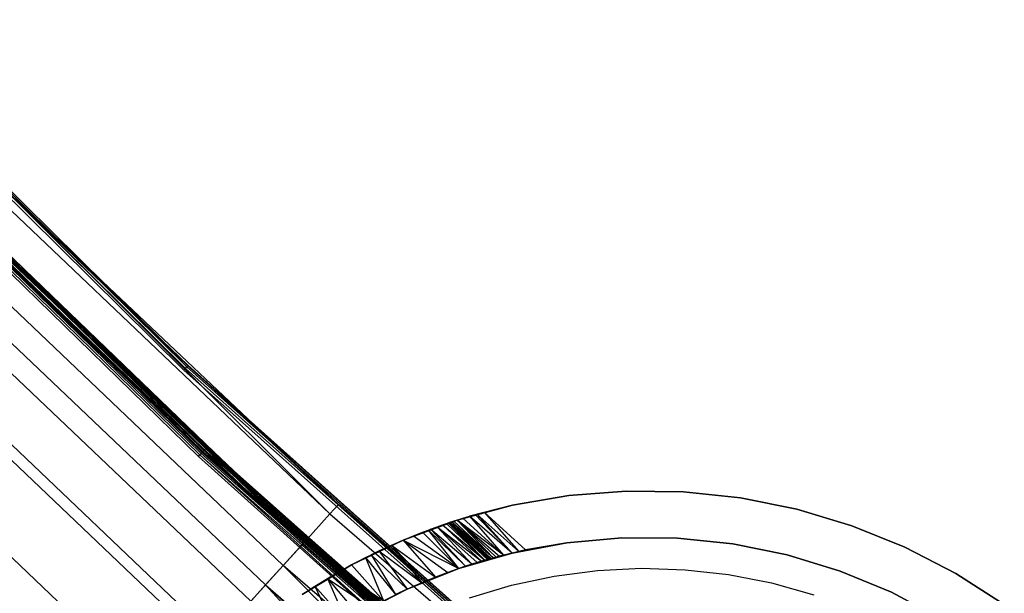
# Model space of a CAD drawing. Extents: x -390 to 397, y -401 to 400.
# Tile 91 of 192: x -261 to -229, y -279 to -261. Entities that reach past the tile are written whole.
import ezdxf

# ---------------------------------------------------------------- set-up
doc = ezdxf.new("R2010")
doc.units = 0
doc.header["$LTSCALE"] = 25.4
doc.layers.get('0').update_dxf_attribs({"linetype": 'CONTINUOUS'})

# ---------------------------------------------------------------- blocks, each defined once
blk = doc.blocks.new('FOURTY_ROUND_VII_ZWIS_STL')
at = {"color": 0}
for p, q in [((-268.64, -258.669, -894.059), (-255.299, -271.844, -894.059)), ((-268.64, -258.669, -894.059), (-255.299, -271.844, -894.059)), ((-268.609, -258.639, -894.123), (-255.269, -271.812, -894.123)), ((-268.609, -258.639, -894.123), (-255.269, -271.812, -894.123)), ((-255.396, -271.947, -894), (-268.742, -258.767, -894)), ((-255.396, -271.947, -894), (-268.742, -258.767, -894)), ((-268.687, -258.714, -894.015), (-255.343, -271.891, -894.015)), ((-268.687, -258.714, -894.015), (-255.343, -271.891, -894.015)), ((-268.186, -261.552, -929.108), (-254.81, -274.599, -929.108)), ((-268.186, -261.552, -929.108), (-254.81, -274.599, -929.108)), ((-268.17, -261.537, -929.178), (-254.795, -274.583, -929.178)), ((-268.17, -261.537, -929.178), (-254.795, -274.583, -929.178)), ((-268.158, -261.525, -902), (-254.784, -274.571, -902)), ((-254.784, -274.571, -927.5), (-268.158, -261.525, -927.5)), ((-254.784, -274.571, -927.5), (-268.158, -261.525, -927.5)), ((-268.158, -261.525, -902), (-254.784, -274.571, -902)), ((-254.784, -274.571, -900.5), (-268.158, -261.525, -900.5)), ((-254.784, -274.571, -900.5), (-268.158, -261.525, -900.5)), ((-268.103, -261.472, -927.485), (-254.732, -274.514, -927.485)), ((-268.103, -261.472, -927.485), (-254.732, -274.514, -927.485)), ((-268.103, -261.472, -902.015), (-254.732, -274.514, -902.015)), ((-268.103, -261.472, -902.015), (-254.732, -274.514, -902.015)), ((-268.103, -261.472, -900.485), (-254.732, -274.514, -900.485)), ((-268.103, -261.472, -900.485), (-254.732, -274.514, -900.485)), ((-268.057, -261.427, -927.441), (-254.687, -274.467, -927.441)), ((-268.057, -261.427, -927.441), (-254.687, -274.467, -927.441)), ((-268.057, -261.427, -902.059), (-254.687, -274.467, -902.059)), ((-268.057, -261.427, -902.059), (-254.687, -274.467, -902.059)), ((-268.057, -261.427, -900.441), (-254.687, -274.467, -900.441)), ((-268.057, -261.427, -900.441), (-254.687, -274.467, -900.441)), ((-268.026, -261.396, -927.377), (-254.658, -274.435, -927.377)), ((-268.026, -261.396, -927.377), (-254.658, -274.435, -927.377)), ((-268.026, -261.396, -902.123), (-254.658, -274.435, -902.123)), ((-268.026, -261.396, -902.123), (-254.658, -274.435, -902.123)), ((-268.026, -261.396, -900.377), (-254.658, -274.435, -900.377)), ((-268.026, -261.396, -900.377), (-254.658, -274.435, -900.377)), ((-254.93, -274.729, -929), (-268.313, -261.676, -929)), ((-254.93, -274.729, -929), (-268.313, -261.676, -929)), ((-268.262, -261.626, -929.013), (-254.882, -274.677, -929.013)), ((-268.262, -261.626, -929.013), (-254.882, -274.677, -929.013)), ((-268.217, -261.583, -929.051), (-254.84, -274.631, -929.051)), ((-268.217, -261.583, -929.051), (-254.84, -274.631, -929.051)), ((-253.089, -276.133, -895.5), (-266.609, -263.104, -895.5)), ((-253.089, -276.133, -895.5), (-266.609, -263.104, -895.5)), ((-266.555, -263.051, -895.515), (-253.038, -276.077, -895.515)), ((-266.555, -263.051, -895.515), (-253.038, -276.077, -895.515)), ((-266.508, -263.005, -895.559), (-252.994, -276.029, -895.559)), ((-266.508, -263.005, -895.559), (-252.994, -276.029, -895.559)), ((-266.477, -262.974, -895.624), (-252.964, -275.996, -895.624)), ((-266.477, -262.974, -895.624), (-252.964, -275.996, -895.624)), ((-250.694, -276.579, -930.127), (-263.968, -263.941, -930.127)), ((-250.694, -276.579, -930.127), (-263.968, -263.941, -930.127)), ((-251.571, -277.547, -929.25), (-264.892, -264.865, -929.25)), ((-264.892, -264.865, -929.25), (-254.795, -274.583, -929.178)), ((-264.892, -264.865, -929.25), (-254.795, -274.583, -929.178)), ((-251.571, -277.547, -929.25), (-264.892, -264.865, -929.25)), ((-251.505, -277.474, -932.496), (-264.822, -264.795, -932.496)), ((-251.505, -277.474, -932.496), (-264.822, -264.795, -932.496)), ((-265.55, -265.523, -931.349), (-252.196, -278.237, -931.349)), ((-265.55, -265.523, -931.349), (-252.196, -278.237, -931.349)), ((-255.259, -271.801, -894.2), (-261.336, -265.964, -894.2)), ((-261.336, -265.964, -894.2), (-255.269, -271.812, -894.123)), ((-261.336, -265.964, -894.2), (-255.269, -271.812, -894.123)), ((-261.336, -265.964, -894.2), (-250.414, -276.271, -927.5)), ((-250.414, -276.271, -927.5), (-261.336, -265.964, -927.5)), ((-261.336, -265.964, -894.2), (-250.414, -276.271, -927.5)), ((-255.259, -271.801, -894.2), (-261.336, -265.964, -894.2)), ((-250.414, -276.271, -927.5), (-261.336, -265.964, -927.5)), ((-250.694, -276.579, -930.127), (-261.336, -265.964, -927.5)), ((-250.694, -276.579, -930.127), (-261.336, -265.964, -927.5)), ((-252.767, -278.867, -934.377), (-266.151, -266.124, -934.377)), ((-252.767, -278.867, -934.377), (-266.151, -266.124, -934.377)), ((-266.653, -266.626, -933.034), (-253.244, -279.393, -933.034)), ((-266.653, -266.626, -933.034), (-253.244, -279.393, -933.034)), ((-262.387, -267.034, -895.7), (-252.964, -275.996, -895.624)), ((-262.387, -267.034, -895.7), (-252.964, -275.996, -895.624)), ((-262.387, -267.034, -895.7), (-252.954, -275.986, -895.7)), ((-254.648, -274.424, -927.3), (-262.387, -267.034, -927.3)), ((-262.387, -267.034, -927.3), (-254.658, -274.435, -927.377)), ((-262.387, -267.034, -927.3), (-254.658, -274.435, -927.377)), ((-254.648, -274.424, -902.2), (-262.387, -267.034, -902.2)), ((-254.648, -274.424, -927.3), (-262.387, -267.034, -927.3)), ((-262.387, -267.034, -902.2), (-254.658, -274.435, -902.123)), ((-262.387, -267.034, -902.2), (-254.658, -274.435, -902.123)), ((-254.648, -274.424, -902.2), (-262.387, -267.034, -902.2)), ((-254.648, -274.424, -900.3), (-262.387, -267.034, -900.3)), ((-262.387, -267.034, -900.3), (-254.658, -274.435, -900.377)), ((-262.387, -267.034, -900.3), (-254.658, -274.435, -900.377)), ((-252.954, -275.986, -895.7), (-262.387, -267.034, -900.3)), ((-254.648, -274.424, -900.3), (-262.387, -267.034, -900.3)), ((-252.954, -275.986, -895.7), (-262.387, -267.034, -900.3)), ((-262.387, -267.034, -895.7), (-252.954, -275.986, -895.7)), ((-254.359, -280.623, -935.584), (-267.827, -267.8, -935.584)), ((-254.359, -280.623, -935.584), (-267.827, -267.8, -935.584)), ((-268.082, -268.056, -934.123), (-254.601, -280.891, -934.123)), ((-268.082, -268.056, -934.123), (-254.601, -280.891, -934.123)), ((-256.123, -282.569, -936), (-269.684, -269.657, -936)), ((-256.123, -282.569, -936), (-269.684, -269.657, -936)), ((-269.684, -269.657, -934.5), (-256.123, -282.569, -934.5)), ((-269.684, -269.657, -934.5), (-256.123, -282.569, -934.5)), ((-255.396, -271.947, -894), (-255.343, -271.891, -894.015)), ((-255.396, -271.947, -894), (-255.343, -271.891, -894.015)), ((-241.404, -284.44, -894), (-255.396, -271.947, -894)), ((-241.404, -284.44, -894), (-255.396, -271.947, -894)), ((-255.343, -271.891, -894.015), (-255.299, -271.844, -894.059)), ((-255.343, -271.891, -894.015), (-255.299, -271.844, -894.059)), ((-255.343, -271.891, -894.015), (-241.355, -284.381, -894.015)), ((-255.343, -271.891, -894.015), (-241.355, -284.381, -894.015)), ((-255.299, -271.844, -894.059), (-255.269, -271.812, -894.123)), ((-255.299, -271.844, -894.059), (-255.269, -271.812, -894.123)), ((-255.299, -271.844, -894.059), (-241.313, -284.332, -894.059)), ((-255.299, -271.844, -894.059), (-241.313, -284.332, -894.059)), ((-255.259, -271.801, -894.2), (-255.269, -271.812, -894.123)), ((-255.259, -271.801, -894.2), (-255.269, -271.812, -894.123)), ((-241.917, -283.741, -894.2), (-255.269, -271.812, -894.123)), ((-255.269, -271.812, -894.123), (-241.285, -284.299, -894.123)), ((-241.917, -283.741, -894.2), (-255.269, -271.812, -894.123)), ((-255.269, -271.812, -894.123), (-241.285, -284.299, -894.123)), ((-241.917, -283.741, -894.2), (-255.259, -271.801, -894.2)), ((-255.259, -271.801, -894.2), (-250.414, -276.271, -927.5)), ((-255.259, -271.801, -894.2), (-250.414, -276.271, -927.5)), ((-255.259, -271.801, -894.2), (-241.917, -283.741, -927.5)), ((-255.259, -271.801, -894.2), (-241.917, -283.741, -927.5)), ((-241.917, -283.741, -894.2), (-255.259, -271.801, -894.2)), ((-254.732, -274.514, -927.485), (-254.784, -274.571, -927.5)), ((-254.732, -274.514, -927.485), (-254.784, -274.571, -927.5)), ((-254.784, -274.571, -902), (-254.732, -274.514, -902.015)), ((-254.784, -274.571, -902), (-254.732, -274.514, -902.015)), ((-254.784, -274.571, -900.5), (-254.732, -274.514, -900.485)), ((-254.784, -274.571, -900.5), (-254.732, -274.514, -900.485)), ((-254.732, -274.514, -927.485), (-254.687, -274.467, -927.441)), ((-254.732, -274.514, -927.485), (-254.687, -274.467, -927.441)), ((-254.732, -274.514, -902.015), (-254.687, -274.467, -902.059)), ((-254.732, -274.514, -902.015), (-254.687, -274.467, -902.059)), ((-254.732, -274.514, -900.485), (-254.687, -274.467, -900.441)), ((-254.732, -274.514, -900.485), (-254.687, -274.467, -900.441)), ((-254.732, -274.514, -927.485), (-240.726, -286.874, -927.485)), ((-254.732, -274.514, -927.485), (-240.726, -286.874, -927.485)), ((-240.726, -286.874, -902.015), (-254.732, -274.514, -902.015)), ((-240.726, -286.874, -902.015), (-254.732, -274.514, -902.015)), ((-254.732, -274.514, -900.485), (-240.726, -286.874, -900.485)), ((-254.732, -274.514, -900.485), (-240.726, -286.874, -900.485)), ((-254.687, -274.467, -927.441), (-254.658, -274.435, -927.377)), ((-254.687, -274.467, -927.441), (-254.658, -274.435, -927.377)), ((-254.687, -274.467, -902.059), (-254.658, -274.435, -902.123)), ((-254.687, -274.467, -902.059), (-254.658, -274.435, -902.123)), ((-254.687, -274.467, -900.441), (-254.658, -274.435, -900.377)), ((-254.687, -274.467, -900.441), (-254.658, -274.435, -900.377)), ((-254.687, -274.467, -927.441), (-240.684, -286.825, -927.441)), ((-254.687, -274.467, -927.441), (-240.684, -286.825, -927.441)), ((-240.684, -286.825, -902.059), (-254.687, -274.467, -902.059)), ((-240.684, -286.825, -902.059), (-254.687, -274.467, -902.059)), ((-254.687, -274.467, -900.441), (-240.684, -286.825, -900.441)), ((-254.687, -274.467, -900.441), (-240.684, -286.825, -900.441)), ((-254.648, -274.424, -927.3), (-254.658, -274.435, -927.377)), ((-254.648, -274.424, -927.3), (-254.658, -274.435, -927.377)), ((-254.658, -274.435, -902.123), (-254.648, -274.424, -902.2)), ((-254.658, -274.435, -902.123), (-254.648, -274.424, -902.2)), ((-254.648, -274.424, -900.3), (-254.658, -274.435, -900.377)), ((-254.648, -274.424, -900.3), (-254.658, -274.435, -900.377)), ((-242.89, -284.883, -927.3), (-254.658, -274.435, -927.377)), ((-254.658, -274.435, -927.377), (-240.657, -286.791, -927.377)), ((-242.89, -284.883, -927.3), (-254.658, -274.435, -927.377)), ((-254.658, -274.435, -927.377), (-240.657, -286.791, -927.377)), ((-254.658, -274.435, -902.123), (-240.657, -286.791, -902.123)), ((-254.658, -274.435, -902.123), (-240.657, -286.791, -902.123)), ((-254.658, -274.435, -902.123), (-242.89, -284.883, -902.2)), ((-254.658, -274.435, -902.123), (-242.89, -284.883, -902.2)), ((-242.89, -284.883, -900.3), (-254.658, -274.435, -900.377)), ((-254.658, -274.435, -900.377), (-240.657, -286.791, -900.377)), ((-242.89, -284.883, -900.3), (-254.658, -274.435, -900.377)), ((-254.658, -274.435, -900.377), (-240.657, -286.791, -900.377)), ((-242.89, -284.883, -927.3), (-254.648, -274.424, -927.3)), ((-242.89, -284.883, -902.2), (-254.648, -274.424, -902.2)), ((-254.648, -274.424, -902.2), (-254.648, -274.424, -927.3)), ((-242.89, -284.883, -927.3), (-254.648, -274.424, -927.3)), ((-254.648, -274.424, -902.2), (-254.648, -274.424, -927.3)), ((-242.89, -284.883, -902.2), (-254.648, -274.424, -902.2)), ((-242.89, -284.883, -900.3), (-254.648, -274.424, -900.3)), ((-242.89, -284.883, -895.7), (-254.648, -274.424, -900.3)), ((-242.89, -284.883, -900.3), (-254.648, -274.424, -900.3)), ((-242.89, -284.883, -895.7), (-254.648, -274.424, -900.3)), ((-252.954, -275.986, -895.7), (-254.648, -274.424, -900.3)), ((-252.954, -275.986, -895.7), (-254.648, -274.424, -900.3)), ((-254.93, -274.729, -929), (-254.882, -274.677, -929.013)), ((-254.93, -274.729, -929), (-254.882, -274.677, -929.013)), ((-245.785, -282.939, -929), (-254.93, -274.729, -929)), ((-245.785, -282.939, -929), (-254.93, -274.729, -929)), ((-254.882, -274.677, -929.013), (-254.84, -274.631, -929.051)), ((-254.882, -274.677, -929.013), (-254.84, -274.631, -929.051)), ((-245.785, -282.939, -929), (-254.882, -274.677, -929.013)), ((-254.882, -274.677, -929.013), (-240.868, -287.044, -929.013)), ((-245.785, -282.939, -929), (-254.882, -274.677, -929.013)), ((-254.882, -274.677, -929.013), (-240.868, -287.044, -929.013)), ((-254.84, -274.631, -929.051), (-254.81, -274.599, -929.108)), ((-254.84, -274.631, -929.051), (-254.81, -274.599, -929.108)), ((-254.84, -274.631, -929.051), (-240.828, -286.996, -929.051)), ((-254.84, -274.631, -929.051), (-240.828, -286.996, -929.051)), ((-254.81, -274.599, -929.108), (-254.795, -274.583, -929.178)), ((-254.81, -274.599, -929.108), (-254.795, -274.583, -929.178)), ((-254.81, -274.599, -929.108), (-240.8, -286.962, -929.108)), ((-254.81, -274.599, -929.108), (-240.8, -286.962, -929.108)), ((-254.795, -274.583, -929.178), (-240.786, -286.946, -929.178)), ((-251.571, -277.547, -929.25), (-254.795, -274.583, -929.178)), ((-251.571, -277.547, -929.25), (-254.795, -274.583, -929.178)), ((-254.795, -274.583, -929.178), (-240.786, -286.946, -929.178)), ((-254.784, -274.571, -902), (-240.775, -286.933, -902)), ((-240.775, -286.933, -927.5), (-254.784, -274.571, -927.5)), ((-240.775, -286.933, -927.5), (-254.784, -274.571, -927.5)), ((-254.784, -274.571, -902), (-240.775, -286.933, -902)), ((-240.775, -286.933, -900.5), (-254.784, -274.571, -900.5)), ((-240.775, -286.933, -900.5), (-254.784, -274.571, -900.5)), ((-253.089, -276.133, -895.5), (-253.038, -276.077, -895.515)), ((-253.089, -276.133, -895.5), (-253.038, -276.077, -895.515)), ((-238.934, -288.468, -895.5), (-253.089, -276.133, -895.5)), ((-238.934, -288.468, -895.5), (-253.089, -276.133, -895.5)), ((-253.038, -276.077, -895.515), (-252.994, -276.029, -895.559)), ((-253.038, -276.077, -895.515), (-252.994, -276.029, -895.559)), ((-253.038, -276.077, -895.515), (-238.885, -288.409, -895.515)), ((-253.038, -276.077, -895.515), (-238.885, -288.409, -895.515)), ((-252.994, -276.029, -895.559), (-252.964, -275.996, -895.624)), ((-252.994, -276.029, -895.559), (-252.964, -275.996, -895.624)), ((-252.994, -276.029, -895.559), (-238.844, -288.359, -895.559)), ((-252.994, -276.029, -895.559), (-238.844, -288.359, -895.559)), ((-252.954, -275.986, -895.7), (-252.964, -275.996, -895.624)), ((-252.954, -275.986, -895.7), (-252.964, -275.996, -895.624)), ((-252.964, -275.996, -895.624), (-238.816, -288.325, -895.624)), ((-252.964, -275.996, -895.624), (-238.816, -288.325, -895.624)), ((-252.964, -275.996, -895.624), (-242.89, -284.883, -895.7)), ((-252.964, -275.996, -895.624), (-242.89, -284.883, -895.7)), ((-252.954, -275.986, -895.7), (-242.89, -284.883, -895.7)), ((-252.954, -275.986, -895.7), (-242.89, -284.883, -895.7)), ((-244.817, -276.298, -915), (-242.997, -275.985, -915)), ((-242.997, -275.985, -1000), (-244.817, -276.298, -1000)), ((-242.997, -275.985, -1000), (-244.817, -276.298, -1000)), ((-244.817, -276.298, -915), (-242.997, -275.985, -915)), ((-242.997, -275.985, -915), (-241.155, -275.841, -915)), ((-241.155, -275.841, -1000), (-242.997, -275.985, -1000)), ((-241.155, -275.841, -1000), (-242.997, -275.985, -1000)), ((-242.997, -275.985, -915), (-241.155, -275.841, -915)), ((-242.997, -275.985, -915), (-242.997, -275.985, -1000)), ((-242.997, -275.985, -915), (-242.997, -275.985, -1000)), ((-241.155, -275.841, -915), (-241.155, -275.841, -1000)), ((-241.155, -275.841, -915), (-239.308, -275.867, -915)), ((-239.308, -275.867, -1000), (-241.155, -275.841, -1000)), ((-241.155, -275.841, -915), (-241.155, -275.841, -1000)), ((-239.308, -275.867, -1000), (-241.155, -275.841, -1000)), ((-241.155, -275.841, -915), (-239.308, -275.867, -915)), ((-239.308, -275.867, -915), (-239.308, -275.867, -1000)), ((-239.308, -275.867, -915), (-237.471, -276.063, -915)), ((-237.471, -276.063, -1000), (-239.308, -275.867, -1000)), ((-239.308, -275.867, -915), (-239.308, -275.867, -1000)), ((-237.471, -276.063, -1000), (-239.308, -275.867, -1000)), ((-239.308, -275.867, -915), (-237.471, -276.063, -915)), ((-237.471, -276.063, -915), (-237.471, -276.063, -1000)), ((-237.471, -276.063, -915), (-235.66, -276.429, -915)), ((-235.66, -276.429, -1000), (-237.471, -276.063, -1000)), ((-237.471, -276.063, -915), (-237.471, -276.063, -1000)), ((-235.66, -276.429, -1000), (-237.471, -276.063, -1000)), ((-237.471, -276.063, -915), (-235.66, -276.429, -915)), ((-250.414, -276.271, -927.5), (-250.694, -276.579, -930.127)), ((-250.414, -276.271, -927.5), (-250.694, -276.579, -930.127)), ((-241.917, -283.741, -927.5), (-250.414, -276.271, -927.5)), ((-250.414, -276.271, -927.5), (-236.815, -288.551, -930.127)), ((-250.414, -276.271, -927.5), (-236.815, -288.551, -930.127)), ((-241.917, -283.741, -927.5), (-250.414, -276.271, -927.5)), ((-246.601, -276.778, -915.376), (-244.817, -276.298, -1000)), ((-244.817, -276.298, -1000), (-246.601, -276.778, -1000)), ((-246.601, -276.778, -915.376), (-244.817, -276.298, -1000)), ((-244.817, -276.298, -1000), (-246.601, -276.778, -1000)), ((-246.418, -276.721, -915.211), (-244.817, -276.298, -1000)), ((-246.418, -276.721, -915.211), (-244.817, -276.298, -1000)), ((-244.817, -276.298, -1000), (-246.203, -276.656, -915.094)), ((-244.817, -276.298, -1000), (-246.203, -276.656, -915.094)), ((-246.019, -276.602, -915.034), (-244.817, -276.298, -1000)), ((-246.019, -276.602, -915.034), (-244.817, -276.298, -1000)), ((-245.969, -276.588, -915.023), (-244.817, -276.298, -1000)), ((-245.969, -276.588, -915.023), (-244.817, -276.298, -1000)), ((-245.726, -276.521, -915), (-244.817, -276.298, -1000)), ((-245.726, -276.521, -915), (-244.817, -276.298, -915)), ((-245.726, -276.521, -915), (-244.817, -276.298, -1000)), ((-245.726, -276.521, -915), (-244.817, -276.298, -915)), ((-244.817, -276.298, -915), (-244.817, -276.298, -1000)), ((-244.817, -276.298, -915), (-244.817, -276.298, -1000)), ((-235.66, -276.429, -915), (-235.66, -276.429, -1000)), ((-235.66, -276.429, -915), (-233.891, -276.96, -915)), ((-233.891, -276.96, -1000), (-235.66, -276.429, -1000)), ((-235.66, -276.429, -915), (-235.66, -276.429, -1000)), ((-233.891, -276.96, -1000), (-235.66, -276.429, -1000)), ((-235.66, -276.429, -915), (-233.891, -276.96, -915)), ((-251.505, -277.474, -932.496), (-250.694, -276.579, -930.127)), ((-251.505, -277.474, -932.496), (-250.694, -276.579, -930.127)), ((-250.694, -276.579, -930.127), (-236.815, -288.551, -930.127)), ((-250.694, -276.579, -930.127), (-236.815, -288.551, -930.127)), ((-246.601, -276.778, -915.376), (-246.418, -276.721, -915.211)), ((-246.601, -276.778, -915.376), (-246.418, -276.721, -915.211)), ((-246.418, -276.721, -915.211), (-246.203, -276.656, -915.094)), ((-246.418, -276.721, -915.211), (-246.203, -276.656, -915.094)), ((-246.418, -276.721, -915.211), (-245.108, -277.909, -915.205)), ((-246.418, -276.721, -915.211), (-245.108, -277.909, -915.205)), ((-246.203, -276.656, -915.094), (-246.019, -276.602, -915.034)), ((-246.203, -276.656, -915.094), (-246.019, -276.602, -915.034)), ((-244.828, -277.84, -915.07), (-246.203, -276.656, -915.094)), ((-246.203, -276.656, -915.094), (-245.108, -277.909, -915.205)), ((-246.203, -276.656, -915.094), (-245.108, -277.909, -915.205)), ((-244.828, -277.84, -915.07), (-246.203, -276.656, -915.094)), ((-246.019, -276.602, -915.034), (-245.969, -276.588, -915.023)), ((-246.019, -276.602, -915.034), (-245.969, -276.588, -915.023)), ((-246.019, -276.602, -915.034), (-244.828, -277.84, -915.07)), ((-246.019, -276.602, -915.034), (-244.828, -277.84, -915.07)), ((-245.969, -276.588, -915.023), (-245.726, -276.521, -915)), ((-245.969, -276.588, -915.023), (-245.726, -276.521, -915)), ((-245.969, -276.588, -915.023), (-244.613, -277.79, -915.017)), ((-245.969, -276.588, -915.023), (-244.613, -277.79, -915.017)), ((-245.969, -276.588, -915.023), (-244.828, -277.84, -915.07)), ((-245.969, -276.588, -915.023), (-244.828, -277.84, -915.07)), ((-245.726, -276.521, -915), (-244.392, -277.741, -915)), ((-245.726, -276.521, -915), (-244.392, -277.741, -915)), ((-245.726, -276.521, -915), (-244.613, -277.79, -915.017)), ((-245.726, -276.521, -915), (-244.613, -277.79, -915.017)), ((-246.601, -276.778, -1000), (-248.333, -277.421, -1000)), ((-248.333, -277.421, -932.509), (-246.601, -276.778, -1000)), ((-248.333, -277.421, -932.509), (-246.601, -276.778, -1000)), ((-246.601, -276.778, -1000), (-248.333, -277.421, -1000)), ((-248.005, -277.285, -931.948), (-246.601, -276.778, -1000)), ((-248.005, -277.285, -931.948), (-246.601, -276.778, -1000)), ((-247.712, -277.169, -931.365), (-246.601, -276.778, -1000)), ((-247.712, -277.169, -931.365), (-246.601, -276.778, -1000)), ((-247.523, -277.098, -930.932), (-246.601, -276.778, -1000)), ((-247.523, -277.098, -930.932), (-246.601, -276.778, -1000)), ((-247.523, -277.098, -930.932), (-247.455, -277.073, -930.76)), ((-247.523, -277.098, -930.932), (-247.455, -277.073, -930.76)), ((-247.455, -277.073, -930.76), (-246.601, -276.778, -1000)), ((-247.455, -277.073, -930.76), (-246.601, -276.778, -1000)), ((-247.455, -277.073, -930.76), (-247.239, -276.994, -930.133)), ((-247.455, -277.073, -930.76), (-247.239, -276.994, -930.133)), ((-246.324, -278.265, -931.054), (-247.455, -277.073, -930.76)), ((-246.324, -278.265, -931.054), (-247.455, -277.073, -930.76)), ((-246.127, -278.202, -930.57), (-247.455, -277.073, -930.76)), ((-246.127, -278.202, -930.57), (-247.455, -277.073, -930.76)), ((-247.239, -276.994, -930.133), (-246.601, -276.778, -1000)), ((-247.239, -276.994, -930.133), (-246.601, -276.778, -1000)), ((-247.239, -276.994, -930.133), (-247.066, -276.933, -929.487)), ((-247.239, -276.994, -930.133), (-247.066, -276.933, -929.487)), ((-247.239, -276.994, -930.133), (-245.815, -278.105, -929.571)), ((-246.127, -278.202, -930.57), (-247.239, -276.994, -930.133)), ((-246.127, -278.202, -930.57), (-247.239, -276.994, -930.133)), ((-245.956, -278.148, -930.074), (-247.239, -276.994, -930.133)), ((-245.956, -278.148, -930.074), (-247.239, -276.994, -930.133)), ((-247.239, -276.994, -930.133), (-245.815, -278.105, -929.571)), ((-247.066, -276.933, -929.487), (-246.601, -276.778, -1000)), ((-247.066, -276.933, -929.487), (-246.601, -276.778, -1000)), ((-247.066, -276.933, -929.487), (-246.941, -276.89, -928.832)), ((-247.066, -276.933, -929.487), (-246.941, -276.89, -928.832)), ((-247.066, -276.933, -929.487), (-245.704, -278.073, -929.062)), ((-247.066, -276.933, -929.487), (-245.704, -278.073, -929.062)), ((-247.066, -276.933, -929.487), (-245.815, -278.105, -929.571)), ((-247.066, -276.933, -929.487), (-245.815, -278.105, -929.571)), ((-246.941, -276.89, -928.832), (-246.601, -276.778, -1000)), ((-246.941, -276.89, -928.832), (-246.601, -276.778, -1000)), ((-246.941, -276.89, -928.832), (-246.883, -276.871, -928.377)), ((-246.941, -276.89, -928.832), (-246.883, -276.871, -928.377)), ((-246.941, -276.89, -928.832), (-245.704, -278.073, -929.062)), ((-246.941, -276.89, -928.832), (-245.704, -278.073, -929.062)), ((-246.883, -276.871, -928.377), (-246.601, -276.778, -1000)), ((-246.883, -276.871, -928.377), (-246.601, -276.778, -1000)), ((-246.883, -276.871, -928.377), (-246.865, -276.865, -928.17)), ((-246.883, -276.871, -928.377), (-246.865, -276.865, -928.17)), ((-246.883, -276.871, -928.377), (-245.624, -278.049, -928.547)), ((-246.883, -276.871, -928.377), (-245.624, -278.049, -928.547)), ((-246.883, -276.871, -928.377), (-245.704, -278.073, -929.062)), ((-246.883, -276.871, -928.377), (-245.704, -278.073, -929.062)), ((-246.865, -276.865, -928.17), (-246.839, -276.856, -927.5)), ((-246.865, -276.865, -928.17), (-246.839, -276.856, -927.5)), ((-246.865, -276.865, -928.17), (-245.575, -278.035, -928.027)), ((-246.865, -276.865, -928.17), (-245.575, -278.035, -928.027)), ((-246.865, -276.865, -928.17), (-245.624, -278.049, -928.547)), ((-246.865, -276.865, -928.17), (-245.624, -278.049, -928.547)), ((-246.601, -276.778, -915.376), (-246.839, -276.856, -927.5)), ((-246.839, -276.856, -927.5), (-246.601, -276.778, -1000)), ((-246.839, -276.856, -927.5), (-246.601, -276.778, -1000)), ((-246.601, -276.778, -915.376), (-246.839, -276.856, -927.5)), ((-246.839, -276.856, -927.5), (-246.701, -276.811, -915.513)), ((-246.839, -276.856, -927.5), (-246.701, -276.811, -915.513)), ((-246.839, -276.856, -927.5), (-246.776, -276.835, -915.665)), ((-246.839, -276.856, -927.5), (-246.776, -276.835, -915.665)), ((-246.839, -276.856, -916), (-246.776, -276.835, -915.665)), ((-246.839, -276.856, -916), (-246.823, -276.851, -915.829)), ((-246.839, -276.856, -927.5), (-246.839, -276.856, -916)), ((-245.558, -278.031, -916), (-246.839, -276.856, -916)), ((-246.839, -276.856, -927.5), (-246.839, -276.856, -916)), ((-246.839, -276.856, -927.5), (-245.558, -278.031, -927.5)), ((-246.839, -276.856, -927.5), (-245.558, -278.031, -927.5)), ((-246.839, -276.856, -927.5), (-245.575, -278.035, -928.027)), ((-246.839, -276.856, -927.5), (-245.575, -278.035, -928.027)), ((-245.558, -278.031, -916), (-246.839, -276.856, -916)), ((-246.823, -276.851, -915.829), (-246.776, -276.835, -915.665)), ((-245.558, -278.031, -916), (-246.823, -276.851, -915.829)), ((-245.558, -278.031, -916), (-246.823, -276.851, -915.829)), ((-245.544, -278.026, -915.839), (-246.823, -276.851, -915.829)), ((-245.544, -278.026, -915.839), (-246.823, -276.851, -915.829)), ((-246.776, -276.835, -915.665), (-246.701, -276.811, -915.513)), ((-246.776, -276.835, -915.665), (-246.701, -276.811, -915.513)), ((-245.544, -278.026, -915.839), (-246.776, -276.835, -915.665)), ((-245.501, -278.015, -915.686), (-246.776, -276.835, -915.665)), ((-245.544, -278.026, -915.839), (-246.776, -276.835, -915.665)), ((-245.501, -278.015, -915.686), (-246.776, -276.835, -915.665)), ((-245.433, -277.996, -915.543), (-246.776, -276.835, -915.665)), ((-245.433, -277.996, -915.543), (-246.776, -276.835, -915.665)), ((-246.701, -276.811, -915.513), (-246.601, -276.778, -915.376)), ((-246.701, -276.811, -915.513), (-246.601, -276.778, -915.376)), ((-245.433, -277.996, -915.543), (-246.701, -276.811, -915.513)), ((-245.433, -277.996, -915.543), (-246.701, -276.811, -915.513)), ((-246.601, -276.778, -915.376), (-246.601, -276.778, -1000)), ((-246.601, -276.778, -915.376), (-246.601, -276.778, -1000)), ((-246.601, -276.778, -915.376), (-245.233, -277.942, -915.301)), ((-245.108, -277.909, -915.205), (-246.601, -276.778, -915.376)), ((-245.433, -277.996, -915.543), (-246.601, -276.778, -915.376)), ((-245.433, -277.996, -915.543), (-246.601, -276.778, -915.376)), ((-245.342, -277.971, -915.414), (-246.601, -276.778, -915.376)), ((-245.342, -277.971, -915.414), (-246.601, -276.778, -915.376)), ((-246.601, -276.778, -915.376), (-245.233, -277.942, -915.301)), ((-245.108, -277.909, -915.205), (-246.601, -276.778, -915.376)), ((-233.891, -276.96, -915), (-233.891, -276.96, -1000)), ((-233.891, -276.96, -915), (-232.178, -277.651, -915)), ((-232.178, -277.651, -1000), (-233.891, -276.96, -1000)), ((-233.891, -276.96, -915), (-233.891, -276.96, -1000)), ((-232.178, -277.651, -1000), (-233.891, -276.96, -1000)), ((-233.891, -276.96, -915), (-232.178, -277.651, -915)), ((-248.333, -277.421, -932.509), (-248.005, -277.285, -931.948)), ((-248.333, -277.421, -932.509), (-248.005, -277.285, -931.948)), ((-248.005, -277.285, -931.948), (-247.712, -277.169, -931.365)), ((-248.005, -277.285, -931.948), (-247.712, -277.169, -931.365)), ((-248.005, -277.285, -931.948), (-246.544, -278.34, -931.522)), ((-248.005, -277.285, -931.948), (-246.544, -278.34, -931.522)), ((-247.712, -277.169, -931.365), (-247.523, -277.098, -930.932)), ((-247.712, -277.169, -931.365), (-247.523, -277.098, -930.932)), ((-247.712, -277.169, -931.365), (-246.544, -278.34, -931.522)), ((-247.712, -277.169, -931.365), (-246.544, -278.34, -931.522)), ((-246.544, -278.34, -931.522), (-247.523, -277.098, -930.932)), ((-246.544, -278.34, -931.522), (-247.523, -277.098, -930.932)), ((-246.324, -278.265, -931.054), (-247.523, -277.098, -930.932)), ((-246.324, -278.265, -931.054), (-247.523, -277.098, -930.932)), ((-241.291, -277.347, -915), (-243.071, -277.508, -915)), ((-243.071, -277.508, -1000), (-241.291, -277.347, -1000)), ((-243.071, -277.508, -1000), (-241.291, -277.347, -1000)), ((-241.291, -277.347, -915), (-243.071, -277.508, -915)), ((-239.504, -277.358, -915), (-241.291, -277.347, -915)), ((-241.291, -277.347, -915), (-241.291, -277.347, -1000)), ((-241.291, -277.347, -1000), (-239.504, -277.358, -1000)), ((-241.291, -277.347, -915), (-241.291, -277.347, -1000)), ((-241.291, -277.347, -1000), (-239.504, -277.358, -1000)), ((-239.504, -277.358, -915), (-241.291, -277.347, -915)), ((-237.725, -277.542, -915), (-239.504, -277.358, -915)), ((-239.504, -277.358, -915), (-239.504, -277.358, -1000)), ((-239.504, -277.358, -1000), (-237.725, -277.542, -1000)), ((-239.504, -277.358, -915), (-239.504, -277.358, -1000)), ((-239.504, -277.358, -1000), (-237.725, -277.542, -1000)), ((-237.725, -277.542, -915), (-239.504, -277.358, -915)), ((-252.767, -278.867, -934.377), (-251.505, -277.474, -932.496)), ((-252.767, -278.867, -934.377), (-251.505, -277.474, -932.496)), ((-251.571, -277.547, -929.25), (-252.196, -278.237, -931.349)), ((-251.571, -277.547, -929.25), (-252.196, -278.237, -931.349)), ((-237.644, -289.56, -929.25), (-251.571, -277.547, -929.25)), ((-251.571, -277.547, -929.25), (-240.786, -286.946, -929.178)), ((-251.571, -277.547, -929.25), (-240.786, -286.946, -929.178)), ((-237.644, -289.56, -929.25), (-251.571, -277.547, -929.25)), ((-251.505, -277.474, -932.496), (-237.581, -289.484, -932.496)), ((-251.505, -277.474, -932.496), (-237.581, -289.484, -932.496)), ((-249.998, -278.221, -934.562), (-248.333, -277.421, -1000)), ((-248.333, -277.421, -1000), (-249.998, -278.221, -1000)), ((-249.998, -278.221, -934.562), (-248.333, -277.421, -1000)), ((-248.333, -277.421, -1000), (-249.998, -278.221, -1000)), ((-249.546, -277.985, -934.098), (-248.333, -277.421, -1000)), ((-249.546, -277.985, -934.098), (-248.333, -277.421, -1000)), ((-248.333, -277.421, -1000), (-249.368, -277.896, -933.9)), ((-248.333, -277.421, -1000), (-249.368, -277.896, -933.9)), ((-249.116, -277.773, -933.601), (-248.333, -277.421, -1000)), ((-249.116, -277.773, -933.601), (-248.333, -277.421, -1000)), ((-249.116, -277.773, -933.601), (-248.71, -277.586, -933.07)), ((-249.116, -277.773, -933.601), (-248.71, -277.586, -933.07)), ((-248.71, -277.586, -933.07), (-248.333, -277.421, -1000)), ((-248.71, -277.586, -933.07), (-248.333, -277.421, -1000)), ((-248.71, -277.586, -933.07), (-248.333, -277.421, -932.509)), ((-248.71, -277.586, -933.07), (-248.333, -277.421, -932.509)), ((-248.71, -277.586, -933.07), (-247.299, -278.618, -932.789)), ((-248.71, -277.586, -933.07), (-247.299, -278.618, -932.789)), ((-248.71, -277.586, -933.07), (-247.617, -278.747, -933.225)), ((-248.71, -277.586, -933.07), (-247.617, -278.747, -933.225)), ((-248.71, -277.586, -933.07), (-247.737, -278.798, -933.378)), ((-248.71, -277.586, -933.07), (-247.737, -278.798, -933.378)), ((-248.333, -277.421, -1000), (-248.333, -277.421, -932.509)), ((-248.333, -277.421, -1000), (-248.333, -277.421, -932.509)), ((-248.333, -277.421, -932.509), (-246.544, -278.34, -931.522)), ((-248.333, -277.421, -932.509), (-246.544, -278.34, -931.522)), ((-248.333, -277.421, -932.509), (-246.9, -278.466, -932.17)), ((-248.333, -277.421, -932.509), (-246.9, -278.466, -932.17)), ((-248.333, -277.421, -932.509), (-247.299, -278.618, -932.789)), ((-248.333, -277.421, -932.509), (-247.299, -278.618, -932.789)), ((-244.828, -277.84, -1000), (-243.071, -277.508, -1000)), ((-244.828, -277.84, -1000), (-243.071, -277.508, -1000)), ((-243.071, -277.508, -1000), (-244.613, -277.79, -915.017)), ((-243.071, -277.508, -1000), (-244.613, -277.79, -915.017)), ((-243.071, -277.508, -1000), (-244.392, -277.741, -915)), ((-243.071, -277.508, -915), (-244.392, -277.741, -915)), ((-243.071, -277.508, -1000), (-244.392, -277.741, -915)), ((-243.071, -277.508, -915), (-244.392, -277.741, -915)), ((-243.071, -277.508, -915), (-243.071, -277.508, -1000)), ((-243.071, -277.508, -915), (-243.071, -277.508, -1000)), ((-235.973, -277.897, -915), (-237.725, -277.542, -915)), ((-237.725, -277.542, -915), (-237.725, -277.542, -1000)), ((-237.725, -277.542, -1000), (-235.973, -277.897, -1000)), ((-237.725, -277.542, -915), (-237.725, -277.542, -1000)), ((-237.725, -277.542, -1000), (-235.973, -277.897, -1000)), ((-235.973, -277.897, -915), (-237.725, -277.542, -915)), ((-232.178, -277.651, -915), (-232.178, -277.651, -1000)), ((-232.178, -277.651, -915), (-230.536, -278.498, -915)), ((-230.536, -278.498, -1000), (-232.178, -277.651, -1000)), ((-232.178, -277.651, -915), (-232.178, -277.651, -1000)), ((-230.536, -278.498, -1000), (-232.178, -277.651, -1000)), ((-232.178, -277.651, -915), (-230.536, -278.498, -915)), ((-249.998, -278.221, -934.562), (-249.546, -277.985, -934.098)), ((-249.998, -278.221, -934.562), (-249.546, -277.985, -934.098)), ((-249.546, -277.985, -934.098), (-249.368, -277.896, -933.9)), ((-249.546, -277.985, -934.098), (-249.368, -277.896, -933.9)), ((-249.546, -277.985, -934.098), (-248.58, -279.18, -934.323)), ((-249.546, -277.985, -934.098), (-248.58, -279.18, -934.323)), ((-249.546, -277.985, -934.098), (-248.971, -279.375, -934.696)), ((-249.546, -277.985, -934.098), (-248.971, -279.375, -934.696)), ((-249.368, -277.896, -933.9), (-249.116, -277.773, -933.601)), ((-249.368, -277.896, -933.9), (-249.116, -277.773, -933.601)), ((-249.368, -277.896, -933.9), (-248.204, -279.003, -933.927)), ((-249.368, -277.896, -933.9), (-248.204, -279.003, -933.927)), ((-249.368, -277.896, -933.9), (-248.58, -279.18, -934.323)), ((-249.368, -277.896, -933.9), (-248.58, -279.18, -934.323)), ((-249.116, -277.773, -933.601), (-247.737, -278.798, -933.378)), ((-249.116, -277.773, -933.601), (-247.737, -278.798, -933.378)), ((-249.116, -277.773, -933.601), (-248.204, -279.003, -933.927)), ((-249.116, -277.773, -933.601), (-248.204, -279.003, -933.927)), ((-246.544, -278.34, -1000), (-244.828, -277.84, -1000)), ((-246.544, -278.34, -1000), (-244.828, -277.84, -1000)), ((-245.624, -278.049, -928.547), (-244.828, -277.84, -1000)), ((-245.624, -278.049, -928.547), (-244.828, -277.84, -1000)), ((-245.575, -278.035, -928.027), (-245.624, -278.049, -928.547)), ((-245.575, -278.035, -928.027), (-245.624, -278.049, -928.547)), ((-245.575, -278.035, -928.027), (-244.828, -277.84, -1000)), ((-245.575, -278.035, -928.027), (-244.828, -277.84, -1000)), ((-245.558, -278.031, -927.5), (-245.575, -278.035, -928.027)), ((-245.558, -278.031, -927.5), (-245.575, -278.035, -928.027)), ((-244.828, -277.84, -1000), (-245.558, -278.031, -927.5)), ((-245.558, -278.031, -927.5), (-244.828, -277.84, -915.07)), ((-245.558, -278.031, -927.5), (-244.828, -277.84, -915.07)), ((-244.828, -277.84, -1000), (-245.558, -278.031, -927.5)), ((-245.558, -278.031, -916), (-245.194, -277.931, -915.535)), ((-245.558, -278.031, -916), (-245.194, -277.931, -915.535)), ((-245.558, -278.031, -927.5), (-245.194, -277.931, -915.535)), ((-245.558, -278.031, -927.5), (-245.194, -277.931, -915.535)), ((-245.544, -278.026, -915.839), (-245.558, -278.031, -916)), ((-245.544, -278.026, -915.839), (-245.558, -278.031, -916)), ((-245.558, -278.031, -916), (-245.558, -278.031, -927.5)), ((-245.558, -278.031, -916), (-245.558, -278.031, -927.5)), ((-245.544, -278.026, -915.839), (-245.194, -277.931, -915.535)), ((-245.544, -278.026, -915.839), (-245.194, -277.931, -915.535)), ((-245.501, -278.015, -915.686), (-245.544, -278.026, -915.839)), ((-245.501, -278.015, -915.686), (-245.544, -278.026, -915.839)), ((-245.501, -278.015, -915.686), (-245.194, -277.931, -915.535)), ((-245.501, -278.015, -915.686), (-245.194, -277.931, -915.535)), ((-245.433, -277.996, -915.543), (-245.501, -278.015, -915.686)), ((-245.433, -277.996, -915.543), (-245.501, -278.015, -915.686)), ((-245.433, -277.996, -915.543), (-245.194, -277.931, -915.535)), ((-245.433, -277.996, -915.543), (-245.194, -277.931, -915.535)), ((-245.342, -277.971, -915.414), (-245.433, -277.996, -915.543)), ((-245.342, -277.971, -915.414), (-245.433, -277.996, -915.543)), ((-245.194, -277.931, -915.535), (-245.342, -277.971, -915.414)), ((-245.194, -277.931, -915.535), (-245.342, -277.971, -915.414)), ((-245.233, -277.942, -915.301), (-245.342, -277.971, -915.414)), ((-245.233, -277.942, -915.301), (-245.342, -277.971, -915.414)), ((-245.108, -277.909, -915.205), (-245.233, -277.942, -915.301)), ((-245.108, -277.909, -915.205), (-245.233, -277.942, -915.301)), ((-245.233, -277.942, -915.301), (-245.194, -277.931, -915.535)), ((-245.233, -277.942, -915.301), (-245.194, -277.931, -915.535)), ((-245.194, -277.931, -915.535), (-244.828, -277.84, -915.07)), ((-245.194, -277.931, -915.535), (-244.828, -277.84, -915.07)), ((-245.108, -277.909, -915.205), (-245.194, -277.931, -915.535)), ((-245.108, -277.909, -915.205), (-245.194, -277.931, -915.535)), ((-244.828, -277.84, -915.07), (-245.108, -277.909, -915.205)), ((-244.828, -277.84, -915.07), (-245.108, -277.909, -915.205)), ((-244.828, -277.84, -1000), (-244.613, -277.79, -915.017)), ((-244.613, -277.79, -915.017), (-244.828, -277.84, -915.07)), ((-244.828, -277.84, -1000), (-244.613, -277.79, -915.017)), ((-244.613, -277.79, -915.017), (-244.828, -277.84, -915.07)), ((-244.828, -277.84, -1000), (-244.828, -277.84, -915.07)), ((-244.828, -277.84, -1000), (-244.828, -277.84, -915.07)), ((-244.392, -277.741, -915), (-244.613, -277.79, -915.017)), ((-244.392, -277.741, -915), (-244.613, -277.79, -915.017)), ((-234.264, -278.419, -915), (-235.973, -277.897, -915)), ((-235.973, -277.897, -915), (-235.973, -277.897, -1000)), ((-235.973, -277.897, -1000), (-234.264, -278.419, -1000)), ((-235.973, -277.897, -915), (-235.973, -277.897, -1000)), ((-235.973, -277.897, -1000), (-234.264, -278.419, -1000)), ((-234.264, -278.419, -915), (-235.973, -277.897, -915)), ((-253.244, -279.393, -933.034), (-252.196, -278.237, -931.349)), ((-253.244, -279.393, -933.034), (-252.196, -278.237, -931.349)), ((-252.196, -278.237, -931.349), (-239.437, -291.143, -932.93)), ((-238.235, -290.28, -931.349), (-252.196, -278.237, -931.349)), ((-238.235, -290.28, -931.349), (-252.196, -278.237, -931.349)), ((-252.196, -278.237, -931.349), (-239.437, -291.143, -932.93)), ((-251.583, -279.171, -935.823), (-249.998, -278.221, -1000)), ((-249.998, -278.221, -1000), (-251.583, -279.171, -1000)), ((-251.583, -279.171, -935.823), (-249.998, -278.221, -1000)), ((-249.998, -278.221, -1000), (-251.583, -279.171, -1000)), ((-251.175, -278.908, -935.546), (-249.998, -278.221, -1000)), ((-251.175, -278.908, -935.546), (-249.998, -278.221, -1000)), ((-249.998, -278.221, -1000), (-250.773, -278.661, -935.243)), ((-249.998, -278.221, -1000), (-250.773, -278.661, -935.243)), ((-250.379, -278.431, -934.913), (-249.998, -278.221, -1000)), ((-250.379, -278.431, -934.913), (-249.998, -278.221, -1000)), ((-250.379, -278.431, -934.913), (-249.998, -278.221, -934.562)), ((-250.379, -278.431, -934.913), (-249.998, -278.221, -934.562)), ((-249.998, -278.221, -934.562), (-249.998, -278.221, -1000)), ((-249.998, -278.221, -934.562), (-249.998, -278.221, -1000)), ((-249.998, -278.221, -934.562), (-248.971, -279.375, -934.696)), ((-249.998, -278.221, -934.562), (-248.971, -279.375, -934.696)), ((-248.204, -279.003, -1000), (-246.544, -278.34, -1000)), ((-248.204, -279.003, -1000), (-246.544, -278.34, -1000)), ((-247.737, -278.798, -933.378), (-246.544, -278.34, -1000)), ((-247.737, -278.798, -933.378), (-246.544, -278.34, -1000)), ((-247.617, -278.747, -933.225), (-246.544, -278.34, -1000)), ((-247.617, -278.747, -933.225), (-246.544, -278.34, -1000)), ((-247.299, -278.618, -932.789), (-246.544, -278.34, -1000)), ((-247.299, -278.618, -932.789), (-246.544, -278.34, -1000)), ((-246.544, -278.34, -1000), (-246.9, -278.466, -932.17)), ((-246.544, -278.34, -931.522), (-246.9, -278.466, -932.17)), ((-246.544, -278.34, -1000), (-246.9, -278.466, -932.17)), ((-246.544, -278.34, -931.522), (-246.9, -278.466, -932.17)), ((-245.624, -278.049, -928.547), (-246.544, -278.34, -1000)), ((-245.624, -278.049, -928.547), (-246.544, -278.34, -1000)), ((-245.704, -278.073, -929.062), (-246.544, -278.34, -1000)), ((-245.704, -278.073, -929.062), (-246.544, -278.34, -1000)), ((-245.815, -278.105, -929.571), (-246.544, -278.34, -1000)), ((-245.815, -278.105, -929.571), (-246.544, -278.34, -1000)), ((-245.956, -278.148, -930.074), (-246.544, -278.34, -1000)), ((-245.956, -278.148, -930.074), (-246.544, -278.34, -1000)), ((-246.127, -278.202, -930.57), (-246.544, -278.34, -1000)), ((-246.127, -278.202, -930.57), (-246.544, -278.34, -1000)), ((-246.324, -278.265, -931.054), (-246.544, -278.34, -1000)), ((-246.324, -278.265, -931.054), (-246.544, -278.34, -1000)), ((-246.324, -278.265, -931.054), (-246.544, -278.34, -931.522)), ((-246.324, -278.265, -931.054), (-246.544, -278.34, -931.522)), ((-246.544, -278.34, -931.522), (-246.544, -278.34, -1000)), ((-246.544, -278.34, -931.522), (-246.544, -278.34, -1000)), ((-246.127, -278.202, -930.57), (-246.324, -278.265, -931.054)), ((-246.127, -278.202, -930.57), (-246.324, -278.265, -931.054)), ((-245.956, -278.148, -930.074), (-246.127, -278.202, -930.57)), ((-245.956, -278.148, -930.074), (-246.127, -278.202, -930.57)), ((-245.815, -278.105, -929.571), (-245.956, -278.148, -930.074)), ((-245.815, -278.105, -929.571), (-245.956, -278.148, -930.074)), ((-245.704, -278.073, -929.062), (-245.815, -278.105, -929.571)), ((-245.704, -278.073, -929.062), (-245.815, -278.105, -929.571)), ((-245.624, -278.049, -928.547), (-245.704, -278.073, -929.062)), ((-245.624, -278.049, -928.547), (-245.704, -278.073, -929.062)), ((-242.074, -278.4, -992), (-240.667, -278.331, -992)), ((-242.074, -278.4, -989.954), (-240.667, -278.331, -989.954)), ((-242.074, -278.4, -992), (-240.667, -278.331, -992)), ((-242.074, -278.4, -989.954), (-240.667, -278.331, -989.954)), ((-240.667, -278.331, -992), (-239.258, -278.376, -992)), ((-240.667, -278.331, -989.954), (-240.667, -278.331, -992)), ((-240.667, -278.331, -989.954), (-239.258, -278.376, -989.954)), ((-240.667, -278.331, -992), (-239.258, -278.376, -992)), ((-240.667, -278.331, -989.954), (-240.667, -278.331, -992)), ((-240.667, -278.331, -989.954), (-239.258, -278.376, -989.954)), ((-251.175, -278.908, -935.546), (-250.773, -278.661, -935.243)), ((-251.175, -278.908, -935.546), (-250.773, -278.661, -935.243)), ((-250.773, -278.661, -935.243), (-250.379, -278.431, -934.913)), ((-250.773, -278.661, -935.243), (-250.379, -278.431, -934.913)), ((-250.773, -278.661, -935.243), (-249.376, -279.59, -935.046)), ((-250.773, -278.661, -935.243), (-249.376, -279.59, -935.046)), ((-250.773, -278.661, -935.243), (-249.792, -279.824, -935.373)), ((-250.773, -278.661, -935.243), (-249.792, -279.824, -935.373)), ((-250.773, -278.661, -935.243), (-250.163, -280.045, -935.637)), ((-250.773, -278.661, -935.243), (-250.163, -280.045, -935.637)), ((-250.379, -278.431, -934.913), (-248.971, -279.375, -934.696)), ((-250.379, -278.431, -934.913), (-248.971, -279.375, -934.696)), ((-250.379, -278.431, -934.913), (-249.376, -279.59, -935.046)), ((-250.379, -278.431, -934.913), (-249.376, -279.59, -935.046)), ((-247.299, -278.618, -932.789), (-247.617, -278.747, -933.225)), ((-247.299, -278.618, -932.789), (-247.617, -278.747, -933.225)), ((-246.9, -278.466, -932.17), (-247.299, -278.618, -932.789)), ((-246.9, -278.466, -932.17), (-247.299, -278.618, -932.789)), ((-244.85, -278.875, -992), (-243.472, -278.582, -992)), ((-244.85, -278.875, -989.954), (-243.472, -278.582, -989.954)), ((-244.85, -278.875, -992), (-243.472, -278.582, -992)), ((-244.85, -278.875, -989.954), (-243.472, -278.582, -989.954)), ((-243.472, -278.582, -992), (-242.074, -278.4, -992)), ((-243.472, -278.582, -989.954), (-242.074, -278.4, -989.954)), ((-243.472, -278.582, -992), (-242.074, -278.4, -992)), ((-243.472, -278.582, -989.954), (-242.074, -278.4, -989.954)), ((-243.472, -278.582, -989.954), (-243.472, -278.582, -992)), ((-243.472, -278.582, -989.954), (-243.472, -278.582, -992)), ((-242.074, -278.4, -989.954), (-242.074, -278.4, -992)), ((-242.074, -278.4, -989.954), (-242.074, -278.4, -992)), ((-239.258, -278.376, -992), (-237.858, -278.533, -992)), ((-239.258, -278.376, -989.954), (-239.258, -278.376, -992)), ((-239.258, -278.376, -989.954), (-237.858, -278.533, -989.954)), ((-239.258, -278.376, -992), (-237.858, -278.533, -992)), ((-239.258, -278.376, -989.954), (-239.258, -278.376, -992)), ((-239.258, -278.376, -989.954), (-237.858, -278.533, -989.954)), ((-237.858, -278.533, -992), (-236.474, -278.803, -992)), ((-237.858, -278.533, -989.954), (-237.858, -278.533, -992)), ((-237.858, -278.533, -989.954), (-236.474, -278.803, -989.954)), ((-237.858, -278.533, -992), (-236.474, -278.803, -992)), ((-237.858, -278.533, -989.954), (-237.858, -278.533, -992)), ((-237.858, -278.533, -989.954), (-236.474, -278.803, -989.954)), ((-232.613, -279.104, -915), (-234.264, -278.419, -915)), ((-234.264, -278.419, -915), (-234.264, -278.419, -1000)), ((-234.264, -278.419, -1000), (-232.613, -279.104, -1000)), ((-234.264, -278.419, -915), (-234.264, -278.419, -1000)), ((-234.264, -278.419, -1000), (-232.613, -279.104, -1000)), ((-232.613, -279.104, -915), (-234.264, -278.419, -915)), ((-230.536, -278.498, -915), (-230.536, -278.498, -1000)), ((-230.536, -278.498, -915), (-228.979, -279.493, -915)), ((-228.979, -279.493, -1000), (-230.536, -278.498, -1000)), ((-230.536, -278.498, -915), (-230.536, -278.498, -1000)), ((-228.979, -279.493, -1000), (-230.536, -278.498, -1000)), ((-230.536, -278.498, -915), (-228.979, -279.493, -915)), ((-254.359, -280.623, -935.584), (-252.767, -278.867, -934.377)), ((-254.359, -280.623, -935.584), (-252.767, -278.867, -934.377)), ((-252.767, -278.867, -934.377), (-241.516, -291.143, -935.417)), ((-252.767, -278.867, -934.377), (-241.516, -291.143, -935.417)), ((-252.767, -278.867, -934.377), (-239.437, -291.143, -934.762)), ((-252.767, -278.867, -934.377), (-239.437, -291.143, -934.762)), ((-252.767, -278.867, -934.377), (-238.774, -290.937, -934.377)), ((-252.767, -278.867, -934.377), (-238.774, -290.937, -934.377)), ((-251.583, -279.171, -935.823), (-251.175, -278.908, -935.546)), ((-251.583, -279.171, -935.823), (-251.175, -278.908, -935.546)), ((-251.175, -278.908, -935.546), (-250.163, -280.045, -935.637)), ((-251.175, -278.908, -935.546), (-250.163, -280.045, -935.637)), ((-251.175, -278.908, -935.546), (-250.537, -280.279, -935.879)), ((-251.175, -278.908, -935.546), (-250.537, -280.279, -935.879)), ((-247.737, -278.798, -933.378), (-248.204, -279.003, -1000)), ((-247.737, -278.798, -933.378), (-248.204, -279.003, -1000)), ((-247.737, -278.798, -933.378), (-248.204, -279.003, -933.927)), ((-247.737, -278.798, -933.378), (-248.204, -279.003, -933.927)), ((-247.617, -278.747, -933.225), (-247.737, -278.798, -933.378)), ((-247.617, -278.747, -933.225), (-247.737, -278.798, -933.378)), ((-246.2, -279.279, -992), (-244.85, -278.875, -992)), ((-246.2, -279.279, -989.954), (-244.85, -278.875, -989.954)), ((-246.2, -279.279, -992), (-244.85, -278.875, -992)), ((-246.2, -279.279, -989.954), (-244.85, -278.875, -989.954)), ((-244.85, -278.875, -989.954), (-244.85, -278.875, -992)), ((-244.85, -278.875, -989.954), (-244.85, -278.875, -992)), ((-236.474, -278.803, -992), (-235.117, -279.184, -992)), ((-236.474, -278.803, -989.954), (-236.474, -278.803, -992)), ((-236.474, -278.803, -989.954), (-235.117, -279.184, -989.954)), ((-236.474, -278.803, -992), (-235.117, -279.184, -992)), ((-236.474, -278.803, -989.954), (-236.474, -278.803, -992)), ((-236.474, -278.803, -989.954), (-235.117, -279.184, -989.954)), ((-249.792, -279.824, -1000), (-248.204, -279.003, -1000)), ((-249.792, -279.824, -1000), (-248.204, -279.003, -1000)), ((-249.376, -279.59, -935.046), (-248.204, -279.003, -1000)), ((-249.376, -279.59, -935.046), (-248.204, -279.003, -1000)), ((-248.971, -279.375, -934.696), (-248.204, -279.003, -1000)), ((-248.971, -279.375, -934.696), (-248.204, -279.003, -1000)), ((-248.204, -279.003, -1000), (-248.58, -279.18, -934.323)), ((-248.204, -279.003, -933.927), (-248.58, -279.18, -934.323)), ((-248.204, -279.003, -1000), (-248.58, -279.18, -934.323)), ((-248.204, -279.003, -933.927), (-248.58, -279.18, -934.323)), ((-248.204, -279.003, -933.927), (-248.204, -279.003, -1000)), ((-248.204, -279.003, -933.927), (-248.204, -279.003, -1000)), ((-231.035, -279.945, -915), (-232.613, -279.104, -915)), ((-232.613, -279.104, -915), (-232.613, -279.104, -1000)), ((-232.613, -279.104, -1000), (-231.035, -279.945, -1000)), ((-232.613, -279.104, -915), (-232.613, -279.104, -1000)), ((-232.613, -279.104, -1000), (-231.035, -279.945, -1000)), ((-231.035, -279.945, -915), (-232.613, -279.104, -915))]:
    blk.add_line(p, q, dxfattribs=at)

msp = doc.modelspace()

# ---------------------------------------------------------------- block references
at = {"color": 250}
msp.add_blockref('FOURTY_ROUND_VII_ZWIS_STL', (0, 0), dxfattribs=at)

doc.saveas('drawing.dxf')
